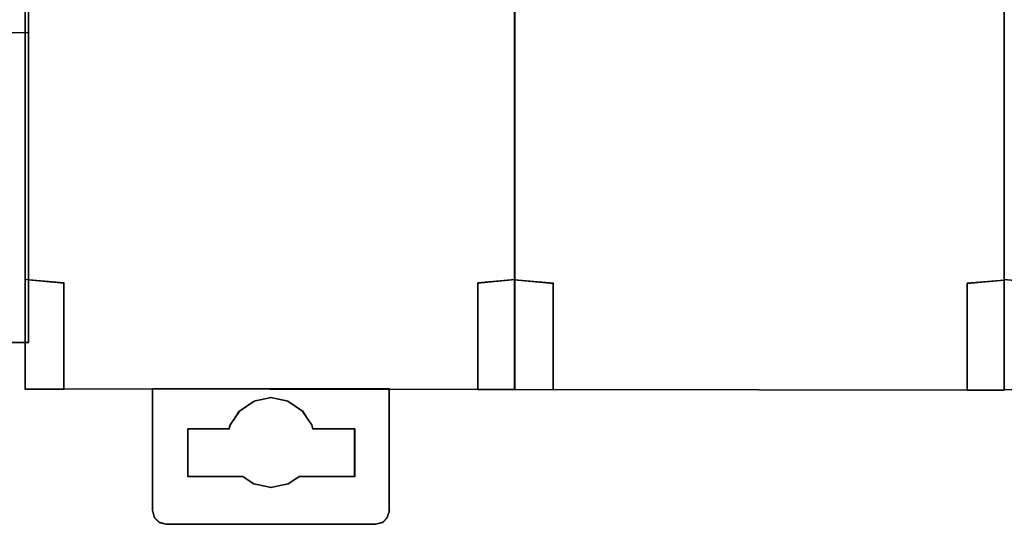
# Model space of a CAD drawing. Header units: millimetres. Extents: x 203 to 3426, y 719 to 2381.
# Tile 55 of 185: x 2542.29 to 2546.04, y 1110.53 to 1112.45. Entities that reach past the tile are written whole.
import ezdxf

# ---------------------------------------------------------------- set-up
doc = ezdxf.new("R2010")
doc.units = ezdxf.units.MM
doc.layers.add('45', color=7, linetype='Continuous')

# ---------------------------------------------------------------- blocks, each defined once
blk = doc.blocks.new('ON300 T1+T2 - 4P')
at = {"layer": '45', "color": 59}
for points in [[(-0.008093, 22.948366), (0.018782, -41.87444), (-0.008093, 22.948366)], [(17.9676, 22.991477), (17.994475, -41.824144), (17.9676, 22.991477)], [(17.983725, 22.937588), (18.0106, -41.890606), (17.983725, 22.937588)], [(35.959417, 22.921421), (35.986292, -41.906773), (35.959417, 22.921421)], [(0.008032, -37.841763), (0.013468, -41.869051), (1.443149, -41.869051), (1.443149, -37.968304), (0.008032, -37.841763)], [(18.0106, -41.890606), (0.008032, -41.863662), (18.0106, -41.890606)], [(35.986292, -41.906773), (17.983725, -41.879829), (35.986292, -41.906773)], [(35.975542, -41.885218), (52.630784, -41.901384), (35.975542, -41.885218)]]:
    blk.add_lwpolyline(points, close=True, dxfattribs=at)
at = {"layer": '45', "color": 7}
for points in [[(0.002657, -37.838171), (0.008134, -41.87444), (1.448524, -41.87444), (1.448524, -37.964993), (0.002657, -37.838171)], [(1.448524, -37.974689), (0.002657, -37.838171), (1.448524, -37.974689)], [(1.437774, -41.87444), (1.437774, -37.958522), (1.437774, -41.87444)], [(16.643566, -37.964861), (16.643566, -40.859547), (16.643566, -41.890606), (18.0106, -41.890606), (18.0106, -37.84356), (16.643566, -37.964861)], [(16.643566, -37.974689), (18.0106, -37.84356), (16.643566, -37.974689)], [(16.643566, -37.963911), (16.643566, -40.863127), (16.643566, -37.963911)], [(16.647149, -37.968238), (16.647149, -40.857785), (16.647149, -41.887014), (18.007016, -41.887014), (18.007016, -37.847152), (16.647149, -37.968238)], [(17.97835, -37.854337), (17.98382, -41.890606), (19.422425, -41.890606), (19.422425, -37.98116), (17.97835, -37.854337)], [(19.422425, -37.990856), (17.97835, -37.854337), (19.422425, -37.990856)], [(17.983725, -37.85793), (17.989161, -41.887014), (19.418842, -41.887014), (19.418842, -37.984527), (17.983725, -37.85793)], [(19.411675, -41.890606), (19.411675, -37.974689), (19.411675, -41.890606)], [(34.619258, -37.981027), (34.619258, -40.875713), (34.619258, -41.906773), (35.986292, -41.906773), (35.986292, -37.859726), (34.619258, -37.981027)], [(34.619258, -37.990856), (35.986292, -37.859726), (34.619258, -37.990856)], [(34.619258, -37.980078), (34.619258, -40.879294), (34.619258, -37.980078)], [(34.622841, -37.984405), (34.622841, -40.873951), (34.622841, -41.903181), (35.982709, -41.903181), (35.982709, -37.863319), (34.622841, -37.984405)], [(37.424993, -37.980078), (35.975542, -37.84356), (37.424993, -37.980078)], [(16.643566, -40.852349), (16.643566, -41.890606), (16.643566, -40.852349)], [(34.619258, -40.868516), (34.619258, -41.906773), (34.619258, -40.868516)], [(4.695006, -46.345412), (4.695006, -41.863662), (4.695006, -46.345412)], [(13.395292, -41.863662), (4.695006, -41.863662), (4.695006, -46.34509), (4.760258, -46.593139), (4.939702, -46.775042), (5.189835, -46.841188), (12.900463, -46.841188), (13.150596, -46.775042), (13.33004, -46.593139), (13.395292, -46.34509), (13.395292, -41.863662)], [(13.384542, -41.863662), (13.384542, -46.345412), (13.384542, -41.863662)], [(9.045882, -42.183402), (9.671499, -42.310307), (10.199194, -42.668952), (10.552804, -43.20416), (10.580004, -43.336583), (12.125007, -43.336583), (12.125007, -45.091184), (11.52115, -45.091184), (10.07951, -45.091184), (9.671499, -45.367064), (9.045882, -45.493969), (8.420265, -45.367064), (8.017693, -45.091184), (6.576054, -45.091184), (5.993957, -45.091184), (5.993957, -43.336583), (7.511759, -43.336583), (7.53896, -43.20416), (7.89257, -42.668952), (8.420265, -42.310307), (9.045882, -42.183402)], [(7.88953, -42.677383), (8.425236, -42.309143), (7.88953, -42.677383)], [(8.416277, -42.31992), (9.050524, -42.183402), (8.416277, -42.31992)], [(9.039774, -42.183402), (9.675812, -42.31992), (9.039774, -42.183402)], [(9.665062, -42.309143), (10.202559, -42.677383), (9.665062, -42.309143)], [(7.536574, -43.210881), (7.898489, -42.666605), (7.536574, -43.210881)], [(10.191809, -42.666605), (10.555516, -43.210881), (10.191809, -42.666605)], [(7.518657, -43.333029), (5.993957, -43.333029), (7.518657, -43.333029)], [(5.993957, -43.333029), (5.993957, -45.0916), (5.993957, -43.333029)], [(7.507907, -43.342011), (7.545532, -43.200104), (7.507907, -43.342011)], [(10.544766, -43.200104), (10.582391, -43.342011), (10.544766, -43.200104)], [(12.125007, -43.333029), (10.571641, -43.333029), (12.125007, -43.333029)], [(12.114257, -43.333029), (12.114257, -45.0916), (12.114257, -43.333029)], [(6.585204, -45.080822), (5.993957, -45.080822), (6.585204, -45.080822)], [(8.023905, -45.080822), (6.574454, -45.080822), (8.023905, -45.080822)], [(8.425236, -45.366432), (8.013155, -45.080822), (8.425236, -45.366432)], [(10.082518, -45.080822), (9.665062, -45.366432), (10.082518, -45.080822)], [(11.521219, -45.080822), (10.071768, -45.080822), (11.521219, -45.080822)], [(12.125007, -45.080822), (11.510469, -45.080822), (12.125007, -45.080822)], [(9.050524, -45.493969), (8.416277, -45.355655), (9.050524, -45.493969)], [(9.675812, -45.355655), (9.039774, -45.493969), (9.675812, -45.355655)], [(4.772048, -46.5933), (4.695006, -46.334634), (4.772048, -46.5933)], [(4.951213, -46.774726), (4.761298, -46.582522), (4.951213, -46.774726)], [(13.330792, -46.582522), (13.140876, -46.774726), (13.330792, -46.582522)], [(13.395292, -46.334634), (13.320042, -46.5933), (13.395292, -46.334634)], [(5.200254, -46.841188), (4.940463, -46.763948), (5.200254, -46.841188)], [(12.900794, -46.830411), (5.189504, -46.830411), (12.900794, -46.830411)], [(13.151626, -46.763948), (12.890045, -46.841188), (13.151626, -46.763948)]]:
    blk.add_lwpolyline(points, close=True, dxfattribs=at)
blk = doc.blocks.new('S304 TX3')
at = {"layer": '45', "color": 7}
blk.add_lwpolyline([(35.981761, 41.02555), (17.978145, 41.02555), (-0.014334, 41.02555), (-0.014334, -41.02555), (17.978145, -41.02555), (35.981761, -41.02555), (53.990945, -41.02555), (71.983424, -41.02555), (71.983424, 41.02555), (53.990945, 41.02555), (35.981761, 41.02555)], close=True, dxfattribs=at)
at = {"layer": '45', "color": 139}
blk.add_lwpolyline([(35.981761, 41.02555), (17.978145, 41.02555), (-0.014334, 41.02555), (-0.014334, -41.02555), (17.978145, -41.02555), (35.981761, -41.02555), (53.990945, -41.02555), (71.983424, -41.02555), (71.983424, 41.02555), (53.990945, 41.02555), (35.981761, 41.02555)], close=True, dxfattribs=at)
at = {"layer": '45', "color": 59}
blk.add_lwpolyline([(35.981762, 41.011183), (17.985314, 41.011183), (0, 41.011183), (0, -41.011183), (17.985314, -41.011183), (35.981762, -41.011183), (53.983776, -41.011183), (71.969091, -41.011183), (71.969091, 41.011183), (53.983776, 41.011183), (35.981762, 41.011183)], close=True, dxfattribs=at)
at = {"layer": '45', "color": 139}
blk.add_lwpolyline([(65.784289, -29.62697), (71.983424, -29.62697)], dxfattribs=at)
blk = doc.blocks.new('G$CCC6CD2FA')
at = {"xscale": 0.103478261, "yscale": 0.103478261, "zscale": 0.103478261}
blk.add_blockref('S304 TX3', (-115.4535, 43.782), dxfattribs=at)
at = {"linetype": 'Continuous', "xscale": 0.103478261, "yscale": 0.103478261, "zscale": 0.103478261}
blk.add_blockref('ON300 T1+T2 - 4P', (-108.0208, 43.6921), dxfattribs=at)

msp = doc.modelspace()

# ---------------------------------------------------------------- block references
msp.add_blockref('G$CCC6CD2FA', (2650.3343, 1071.6878))

doc.saveas('drawing.dxf')
